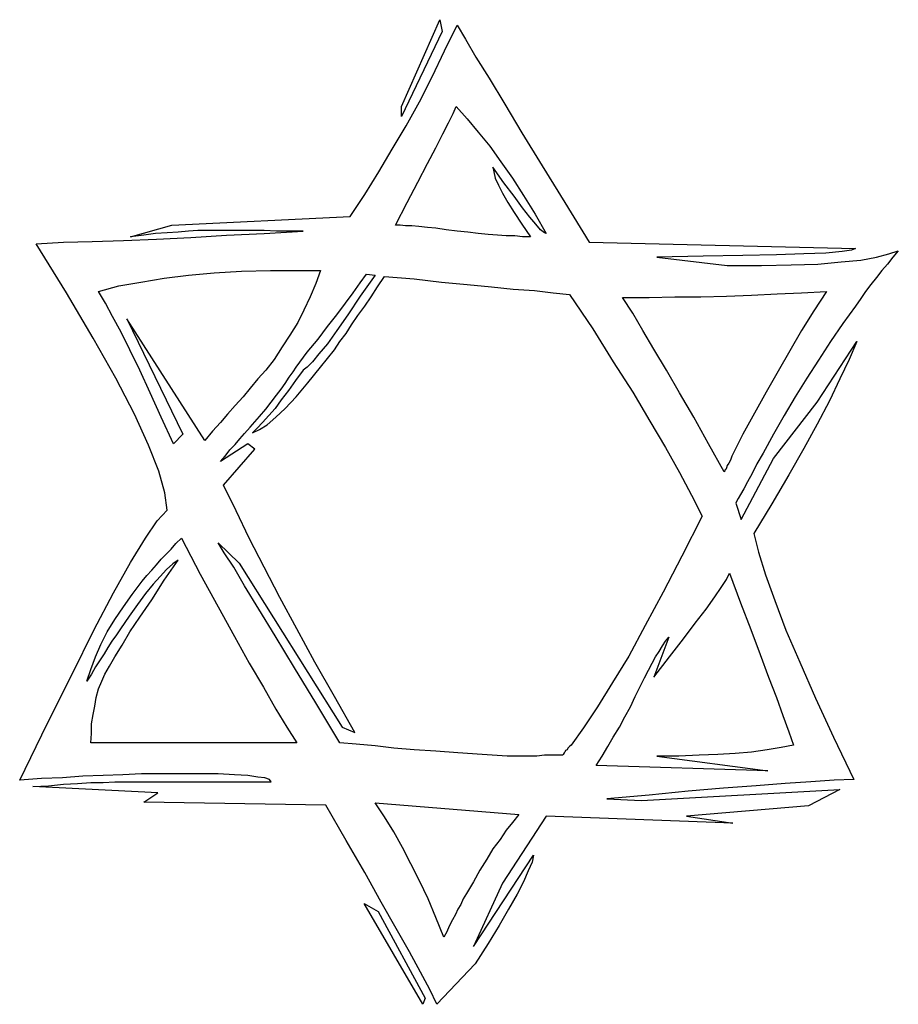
# Model space of a CAD drawing. Extents: x 0.1 to 26.3, y 0 to 2.6.
# Tile 2 of 28: x 2.6 to 4.8, y 0 to 2.5. Entities that reach past the tile are written whole.
import ezdxf

# ---------------------------------------------------------------- set-up
doc = ezdxf.new("R2010")
doc.units = 0

msp = doc.modelspace()

# ---------------------------------------------------------------- linework, layer by layer
at = {"color": 0}
for p, q in [((3.548828, 2.253906, 0.5), (3.644531, 2.470703, 0.5)), ((3.644531, 2.470703, 0.5), (3.650391, 2.441406, 0.5)), ((3.650391, 2.441406, 0.5), (3.548828, 2.228516, 0.5)), ((3.65625, 2.392578, 0.5), (3.6875, 2.457031, 0.5)), ((3.6875, 2.457031, 0.5), (3.708984, 2.421875, 0.5)), ((3.708984, 2.421875, 0.5), (3.734375, 2.376953, 0.5)), ((3.625, 2.328125, 0.5), (3.65625, 2.392578, 0.5)), ((3.734375, 2.376953, 0.5), (3.767578, 2.324219, 0.5)), ((3.59375, 2.265625, 0.5), (3.625, 2.328125, 0.5)), ((3.767578, 2.324219, 0.5), (3.806641, 2.259766, 0.5)), ((3.548828, 2.228516, 0.5), (3.548828, 2.253906, 0.5)), ((3.560547, 2.205078, 0.5), (3.59375, 2.265625, 0.5)), ((3.677734, 2.236328, 0.5), (3.685547, 2.253906, 0.5)), ((3.685547, 2.253906, 0.5), (3.712891, 2.222656, 0.5)), ((3.806641, 2.259766, 0.5), (3.849609, 2.1875, 0.5)), ((3.666016, 2.212891, 0.5), (3.677734, 2.236328, 0.5)), ((3.712891, 2.222656, 0.5), (3.740234, 2.189453, 0.5)), ((3.525391, 2.146484, 0.5), (3.560547, 2.205078, 0.5)), ((3.652344, 2.185547, 0.5), (3.666016, 2.212891, 0.5)), ((3.634766, 2.150391, 0.5), (3.652344, 2.185547, 0.5)), ((3.740234, 2.189453, 0.5), (3.769531, 2.154297, 0.5)), ((3.849609, 2.1875, 0.5), (3.900391, 2.105469, 0.5)), ((3.492188, 2.089844, 0.5), (3.525391, 2.146484, 0.5)), ((3.613281, 2.111328, 0.5), (3.634766, 2.150391, 0.5)), ((3.769531, 2.154297, 0.5), (3.796875, 2.115234, 0.5)), ((3.589844, 2.064453, 0.5), (3.613281, 2.111328, 0.5)), ((3.804688, 2.0625, 0.5), (3.777344, 2.101563, 0.5)), ((3.777344, 2.101563, 0.5), (3.779297, 2.089844, 0.5)), ((3.796875, 2.115234, 0.5), (3.826172, 2.074219, 0.5)), ((3.900391, 2.105469, 0.5), (3.957031, 2.013672, 0.5)), ((3.457031, 2.033203, 0.5), (3.492188, 2.089844, 0.5)), ((3.779297, 2.089844, 0.5), (3.783203, 2.074219, 0.5)), ((3.783203, 2.074219, 0.5), (3.791016, 2.056641, 0.5)), ((3.826172, 2.074219, 0.5), (3.853516, 2.03125, 0.5)), ((3.5625, 2.013672, 0.5), (3.589844, 2.064453, 0.5)), ((3.791016, 2.056641, 0.5), (3.800781, 2.037109, 0.5)), ((3.830078, 2.029297, 0.5), (3.804688, 2.0625, 0.5)), ((3.419922, 1.978516, 0.5), (3.457031, 2.033203, 0.5)), ((3.800781, 2.037109, 0.5), (3.814453, 2.013672, 0.5)), ((3.851563, 2, 0.5), (3.830078, 2.029297, 0.5)), ((3.853516, 2.03125, 0.5), (3.882813, 1.984375, 0.5)), ((3.533203, 1.957031, 0.5), (3.5625, 2.013672, 0.5)), ((3.814453, 2.013672, 0.5), (3.830078, 1.988281, 0.5)), ((3.869141, 1.976563, 0.5), (3.851563, 2, 0.5)), ((3.957031, 2.013672, 0.5), (4.017578, 1.914063, 0.5)), ((2.974609, 1.957031, 0.5), (3.419922, 1.978516, 0.5)), ((3.830078, 1.988281, 0.5), (3.849609, 1.958984, 0.5)), ((3.884766, 1.958984, 0.5), (3.869141, 1.976563, 0.5)), ((3.882813, 1.984375, 0.5), (3.910156, 1.935547, 0.5)), ((2.871094, 1.927734, 0.5), (2.974609, 1.957031, 0.5)), ((3.544922, 1.957031, 0.5), (3.533203, 1.957031, 0.5)), ((3.558594, 1.955078, 0.5), (3.544922, 1.957031, 0.5)), ((3.574219, 1.955078, 0.5), (3.558594, 1.955078, 0.5)), ((3.591797, 1.953125, 0.5), (3.574219, 1.955078, 0.5)), ((3.613281, 1.951172, 0.5), (3.591797, 1.953125, 0.5)), ((3.634766, 1.949219, 0.5), (3.613281, 1.951172, 0.5)), ((3.660156, 1.945313, 0.5), (3.634766, 1.949219, 0.5)), ((3.849609, 1.958984, 0.5), (3.871094, 1.927734, 0.5)), ((3.896484, 1.945313, 0.5), (3.884766, 1.958984, 0.5)), ((2.853516, 1.917969, 0.5), (2.935547, 1.921875, 0.5)), ((2.904297, 1.931641, 0.5), (2.871094, 1.927734, 0.5)), ((2.933594, 1.935547, 0.5), (2.904297, 1.931641, 0.5)), ((2.962891, 1.9375, 0.5), (2.933594, 1.935547, 0.5)), ((2.935547, 1.921875, 0.5), (3.021484, 1.925781, 0.5)), ((2.990234, 1.939453, 0.5), (2.962891, 1.9375, 0.5)), ((3.015625, 1.941406, 0.5), (2.990234, 1.939453, 0.5)), ((3.039063, 1.943359, 0.5), (3.015625, 1.941406, 0.5)), ((3.021484, 1.925781, 0.5), (3.111328, 1.931641, 0.5)), ((3.060547, 1.943359, 0.5), (3.039063, 1.943359, 0.5)), ((3.080078, 1.943359, 0.5), (3.060547, 1.943359, 0.5)), ((3.101563, 1.943359, 0.5), (3.080078, 1.943359, 0.5)), ((3.125, 1.943359, 0.5), (3.101563, 1.943359, 0.5)), ((3.111328, 1.931641, 0.5), (3.205078, 1.935547, 0.5)), ((3.148438, 1.943359, 0.5), (3.125, 1.943359, 0.5)), ((3.175781, 1.943359, 0.5), (3.148438, 1.943359, 0.5)), ((3.205078, 1.943359, 0.5), (3.175781, 1.943359, 0.5)), ((3.236328, 1.941406, 0.5), (3.205078, 1.943359, 0.5)), ((3.205078, 1.935547, 0.5), (3.302734, 1.941406, 0.5)), ((3.269531, 1.941406, 0.5), (3.236328, 1.941406, 0.5)), ((3.302734, 1.941406, 0.5), (3.269531, 1.941406, 0.5)), ((3.6875, 1.941406, 0.5), (3.660156, 1.945313, 0.5)), ((3.714844, 1.939453, 0.5), (3.6875, 1.941406, 0.5)), ((3.740234, 1.935547, 0.5), (3.714844, 1.939453, 0.5)), ((3.765625, 1.933594, 0.5), (3.740234, 1.935547, 0.5)), ((3.789063, 1.931641, 0.5), (3.765625, 1.933594, 0.5)), ((3.810547, 1.929688, 0.5), (3.789063, 1.931641, 0.5)), ((3.832031, 1.929688, 0.5), (3.810547, 1.929688, 0.5)), ((3.851563, 1.927734, 0.5), (3.832031, 1.929688, 0.5)), ((3.871094, 1.927734, 0.5), (3.851563, 1.927734, 0.5)), ((3.90625, 1.9375, 0.5), (3.896484, 1.945313, 0.5)), ((3.910156, 1.935547, 0.5), (3.90625, 1.9375, 0.5)), ((2.634766, 1.910156, 0.5), (2.703125, 1.914063, 0.5)), ((2.710938, 1.787109, 0.5), (2.634766, 1.910156, 0.5)), ((2.703125, 1.914063, 0.5), (2.775391, 1.916016, 0.5)), ((2.775391, 1.916016, 0.5), (2.853516, 1.917969, 0.5)), ((4.017578, 1.914063, 0.5), (4.683594, 1.898438, 0.5)), ((4.683594, 1.898438, 0.5), (4.673828, 1.894531, 0.5)), ((4.302734, 1.878906, 0.5), (4.1875, 1.876953, 0.5)), ((4.1875, 1.876953, 0.5), (4.363281, 1.855469, 0.5)), ((4.402344, 1.880859, 0.5), (4.302734, 1.878906, 0.5)), ((4.486328, 1.882813, 0.5), (4.402344, 1.880859, 0.5)), ((4.554688, 1.884766, 0.5), (4.486328, 1.882813, 0.5)), ((4.609375, 1.886719, 0.5), (4.554688, 1.884766, 0.5)), ((4.650391, 1.890625, 0.5), (4.609375, 1.886719, 0.5)), ((4.673828, 1.894531, 0.5), (4.650391, 1.890625, 0.5)), ((4.697266, 1.869141, 0.5), (4.736328, 1.876953, 0.5)), ((4.736328, 1.876953, 0.5), (4.767578, 1.884766, 0.5)), ((4.777344, 1.876953, 0.5), (4.763672, 1.859375, 0.5)), ((4.767578, 1.884766, 0.5), (4.791016, 1.892578, 0.5)), ((4.791016, 1.892578, 0.5), (4.777344, 1.876953, 0.5)), ((4.363281, 1.855469, 0.5), (4.449219, 1.855469, 0.5)), ((4.449219, 1.855469, 0.5), (4.523438, 1.857422, 0.5)), ((4.523438, 1.857422, 0.5), (4.589844, 1.859375, 0.5)), ((4.589844, 1.859375, 0.5), (4.648438, 1.865234, 0.5)), ((4.648438, 1.865234, 0.5), (4.697266, 1.869141, 0.5)), ((4.763672, 1.859375, 0.5), (4.75, 1.84375, 0.5)), ((2.896484, 1.814453, 0.5), (2.955078, 1.824219, 0.5)), ((2.955078, 1.824219, 0.5), (3.015625, 1.832031, 0.5)), ((3.015625, 1.832031, 0.5), (3.080078, 1.837891, 0.5)), ((3.080078, 1.837891, 0.5), (3.148438, 1.841797, 0.5)), ((3.148438, 1.841797, 0.5), (3.220703, 1.84375, 0.5)), ((3.220703, 1.84375, 0.5), (3.294922, 1.84375, 0.5)), ((3.294922, 1.84375, 0.5), (3.345703, 1.84375, 0.5)), ((3.345703, 1.84375, 0.5), (3.333984, 1.810547, 0.5)), ((3.445313, 1.8125, 0.5), (3.460938, 1.833984, 0.5)), ((3.482422, 1.832031, 0.5), (3.445313, 1.779297, 0.5)), ((3.460938, 1.833984, 0.5), (3.482422, 1.832031, 0.5)), ((3.488281, 1.802734, 0.5), (3.505859, 1.828125, 0.5)), ((3.505859, 1.828125, 0.5), (3.580078, 1.822266, 0.5)), ((4.736328, 1.826172, 0.5), (4.722656, 1.808594, 0.5)), ((4.75, 1.84375, 0.5), (4.736328, 1.826172, 0.5)), ((2.791016, 1.791016, 0.5), (2.841797, 1.804688, 0.5)), ((2.841797, 1.804688, 0.5), (2.896484, 1.814453, 0.5)), ((3.333984, 1.810547, 0.5), (3.320313, 1.777344, 0.5)), ((3.427734, 1.787109, 0.5), (3.445313, 1.8125, 0.5)), ((3.472656, 1.777344, 0.5), (3.488281, 1.802734, 0.5)), ((3.580078, 1.822266, 0.5), (3.648438, 1.814453, 0.5)), ((3.648438, 1.814453, 0.5), (3.712891, 1.808594, 0.5)), ((3.712891, 1.808594, 0.5), (3.773438, 1.802734, 0.5)), ((3.773438, 1.802734, 0.5), (3.828125, 1.796875, 0.5)), ((4.722656, 1.808594, 0.5), (4.708984, 1.791016, 0.5)), ((2.777344, 1.673828, 0.5), (2.710938, 1.787109, 0.5)), ((2.808594, 1.761719, 0.5), (2.791016, 1.791016, 0.5)), ((3.320313, 1.777344, 0.5), (3.304688, 1.744141, 0.5)), ((3.408203, 1.761719, 0.5), (3.427734, 1.787109, 0.5)), ((3.445313, 1.779297, 0.5), (3.414063, 1.732422, 0.5)), ((3.457031, 1.753906, 0.5), (3.472656, 1.777344, 0.5)), ((3.828125, 1.796875, 0.5), (3.880859, 1.792969, 0.5)), ((3.880859, 1.792969, 0.5), (3.927734, 1.787109, 0.5)), ((3.927734, 1.787109, 0.5), (3.96875, 1.783203, 0.5)), ((3.96875, 1.783203, 0.5), (4.027344, 1.697266, 0.5)), ((4.126953, 1.736328, 0.5), (4.101563, 1.775391, 0.5)), ((4.101563, 1.775391, 0.5), (4.167969, 1.775391, 0.5)), ((4.167969, 1.775391, 0.5), (4.232422, 1.777344, 0.5)), ((4.232422, 1.777344, 0.5), (4.296875, 1.777344, 0.5)), ((4.296875, 1.777344, 0.5), (4.361328, 1.779297, 0.5)), ((4.361328, 1.779297, 0.5), (4.423828, 1.78125, 0.5)), ((4.423828, 1.78125, 0.5), (4.488281, 1.785156, 0.5)), ((4.488281, 1.785156, 0.5), (4.548828, 1.787109, 0.5)), ((4.548828, 1.787109, 0.5), (4.611328, 1.791016, 0.5)), ((4.611328, 1.791016, 0.5), (4.580078, 1.742188, 0.5)), ((4.697266, 1.773438, 0.5), (4.683594, 1.753906, 0.5)), ((4.708984, 1.791016, 0.5), (4.697266, 1.773438, 0.5)), ((2.826172, 1.728516, 0.5), (2.808594, 1.761719, 0.5)), ((3.386719, 1.732422, 0.5), (3.408203, 1.761719, 0.5)), ((3.439453, 1.730469, 0.5), (3.457031, 1.753906, 0.5)), ((4.683594, 1.753906, 0.5), (4.652344, 1.710938, 0.5)), ((2.847656, 1.689453, 0.5), (2.826172, 1.728516, 0.5)), ((3.304688, 1.744141, 0.5), (3.289063, 1.712891, 0.5)), ((3.363281, 1.703125, 0.5), (3.386719, 1.732422, 0.5)), ((3.414063, 1.732422, 0.5), (3.386719, 1.693359, 0.5)), ((3.423828, 1.707031, 0.5), (3.439453, 1.730469, 0.5)), ((4.152344, 1.693359, 0.5), (4.126953, 1.736328, 0.5)), ((4.580078, 1.742188, 0.5), (4.548828, 1.693359, 0.5)), ((3.056641, 1.417969, 0.5), (2.861328, 1.722656, 0.5)), ((2.861328, 1.722656, 0.5), (3.001953, 1.433594, 0.5)), ((3.289063, 1.712891, 0.5), (3.269531, 1.681641, 0.5)), ((3.339844, 1.671875, 0.5), (3.363281, 1.703125, 0.5)), ((3.410156, 1.685547, 0.5), (3.423828, 1.707031, 0.5)), ((4.652344, 1.710938, 0.5), (4.621094, 1.666016, 0.5)), ((2.869141, 1.644531, 0.5), (2.847656, 1.689453, 0.5)), ((3.269531, 1.681641, 0.5), (3.25, 1.652344, 0.5)), ((3.386719, 1.693359, 0.5), (3.363281, 1.660156, 0.5)), ((3.394531, 1.666016, 0.5), (3.410156, 1.685547, 0.5)), ((4.027344, 1.697266, 0.5), (4.078125, 1.615234, 0.5)), ((4.179688, 1.646484, 0.5), (4.152344, 1.693359, 0.5)), ((4.548828, 1.693359, 0.5), (4.519531, 1.642578, 0.5)), ((2.833984, 1.574219, 0.5), (2.777344, 1.673828, 0.5)), ((3.25, 1.652344, 0.5), (3.230469, 1.621094, 0.5)), ((3.3125, 1.638672, 0.5), (3.339844, 1.671875, 0.5)), ((3.363281, 1.660156, 0.5), (3.341797, 1.634766, 0.5)), ((3.380859, 1.644531, 0.5), (3.394531, 1.666016, 0.5)), ((4.587891, 1.513672, 0.5), (4.6875, 1.666016, 0.5)), ((4.621094, 1.666016, 0.5), (4.591797, 1.619141, 0.5)), ((4.6875, 1.666016, 0.5), (4.667969, 1.621094, 0.5)), ((2.894531, 1.59375, 0.5), (2.869141, 1.644531, 0.5)), ((3.285156, 1.601563, 0.5), (3.3125, 1.638672, 0.5)), ((3.341797, 1.634766, 0.5), (3.326172, 1.615234, 0.5)), ((3.345703, 1.601563, 0.5), (3.380859, 1.644531, 0.5)), ((4.210938, 1.59375, 0.5), (4.179688, 1.646484, 0.5)), ((4.519531, 1.642578, 0.5), (4.490234, 1.591797, 0.5)), ((3.230469, 1.621094, 0.5), (3.208984, 1.59375, 0.5)), ((3.277344, 1.589844, 0.5), (3.285156, 1.601563, 0.5)), ((3.3125, 1.601563, 0.5), (3.302734, 1.59375, 0.5)), ((3.326172, 1.615234, 0.5), (3.3125, 1.601563, 0.5)), ((3.314453, 1.5625, 0.5), (3.345703, 1.601563, 0.5)), ((4.078125, 1.615234, 0.5), (4.126953, 1.539063, 0.5)), ((4.591797, 1.619141, 0.5), (4.5625, 1.574219, 0.5)), ((4.667969, 1.621094, 0.5), (4.644531, 1.572266, 0.5)), ((2.919922, 1.537109, 0.5), (2.894531, 1.59375, 0.5)), ((3.208984, 1.59375, 0.5), (3.189453, 1.572266, 0.5)), ((3.267578, 1.576172, 0.5), (3.277344, 1.589844, 0.5)), ((3.302734, 1.59375, 0.5), (3.283203, 1.568359, 0.5)), ((4.244141, 1.537109, 0.5), (4.210938, 1.59375, 0.5)), ((4.490234, 1.591797, 0.5), (4.460938, 1.539063, 0.5)), ((2.880859, 1.484375, 0.5), (2.833984, 1.574219, 0.5)), ((3.189453, 1.572266, 0.5), (3.169922, 1.548828, 0.5)), ((3.248047, 1.546875, 0.5), (3.257813, 1.560547, 0.5)), ((3.257813, 1.560547, 0.5), (3.267578, 1.576172, 0.5)), ((3.283203, 1.568359, 0.5), (3.265625, 1.542969, 0.5)), ((3.285156, 1.527344, 0.5), (3.314453, 1.5625, 0.5)), ((4.5625, 1.574219, 0.5), (4.533203, 1.527344, 0.5)), ((4.644531, 1.572266, 0.5), (4.619141, 1.517578, 0.5)), ((2.947266, 1.476563, 0.5), (2.919922, 1.537109, 0.5)), ((3.152344, 1.527344, 0.5), (3.132813, 1.505859, 0.5)), ((3.169922, 1.548828, 0.5), (3.152344, 1.527344, 0.5)), ((3.222656, 1.513672, 0.5), (3.236328, 1.53125, 0.5)), ((3.236328, 1.53125, 0.5), (3.248047, 1.546875, 0.5)), ((3.265625, 1.542969, 0.5), (3.248047, 1.519531, 0.5)), ((3.257813, 1.498047, 0.5), (3.285156, 1.527344, 0.5)), ((4.126953, 1.539063, 0.5), (4.169922, 1.466797, 0.5)), ((4.279297, 1.476563, 0.5), (4.244141, 1.537109, 0.5)), ((4.460938, 1.539063, 0.5), (4.431641, 1.486328, 0.5)), ((4.533203, 1.527344, 0.5), (4.505859, 1.480469, 0.5)), ((3.132813, 1.505859, 0.5), (3.113281, 1.484375, 0.5)), ((3.208984, 1.496094, 0.5), (3.222656, 1.513672, 0.5)), ((3.248047, 1.519531, 0.5), (3.232422, 1.498047, 0.5)), ((4.478516, 1.373047, 0.5), (4.587891, 1.513672, 0.5)), ((4.619141, 1.517578, 0.5), (4.587891, 1.458984, 0.5)), ((2.916016, 1.40625, 0.5), (2.880859, 1.484375, 0.5)), ((3.113281, 1.484375, 0.5), (3.095703, 1.462891, 0.5)), ((3.181641, 1.464844, 0.5), (3.193359, 1.478516, 0.5)), ((3.193359, 1.478516, 0.5), (3.208984, 1.496094, 0.5)), ((3.216797, 1.480469, 0.5), (3.201172, 1.462891, 0.5)), ((3.232422, 1.498047, 0.5), (3.216797, 1.480469, 0.5)), ((3.234375, 1.476563, 0.5), (3.257813, 1.498047, 0.5)), ((4.431641, 1.486328, 0.5), (4.402344, 1.433594, 0.5)), ((4.505859, 1.480469, 0.5), (4.478516, 1.433594, 0.5)), ((2.978516, 1.410156, 0.5), (2.947266, 1.476563, 0.5)), ((3.095703, 1.462891, 0.5), (3.076172, 1.441406, 0.5)), ((3.169922, 1.451172, 0.5), (3.181641, 1.464844, 0.5)), ((3.201172, 1.462891, 0.5), (3.1875, 1.449219, 0.5)), ((3.193359, 1.445313, 0.5), (3.212891, 1.457031, 0.5)), ((3.212891, 1.457031, 0.5), (3.234375, 1.476563, 0.5)), ((4.169922, 1.466797, 0.5), (4.208984, 1.400391, 0.5)), ((4.316406, 1.410156, 0.5), (4.279297, 1.476563, 0.5)), ((4.587891, 1.458984, 0.5), (4.554688, 1.398438, 0.5)), ((3.001953, 1.433594, 0.5), (2.978516, 1.410156, 0.5)), ((3.076172, 1.441406, 0.5), (3.056641, 1.417969, 0.5)), ((3.144531, 1.421875, 0.5), (3.15625, 1.435547, 0.5)), ((3.15625, 1.435547, 0.5), (3.169922, 1.451172, 0.5)), ((3.1875, 1.449219, 0.5), (3.175781, 1.4375, 0.5)), ((3.175781, 1.4375, 0.5), (3.193359, 1.445313, 0.5)), ((4.402344, 1.433594, 0.5), (4.375, 1.378906, 0.5)), ((4.478516, 1.433594, 0.5), (4.453125, 1.386719, 0.5)), ((2.941406, 1.341797, 0.5), (2.916016, 1.40625, 0.5)), ((3.164063, 1.410156, 0.5), (3.095703, 1.365234, 0.5)), ((3.119141, 1.394531, 0.5), (3.132813, 1.408203, 0.5)), ((3.132813, 1.408203, 0.5), (3.144531, 1.421875, 0.5)), ((3.181641, 1.396484, 0.5), (3.164063, 1.410156, 0.5)), ((4.355469, 1.339844, 0.5), (4.316406, 1.410156, 0.5)), ((3.103516, 1.306641, 0.5), (3.181641, 1.396484, 0.5)), ((3.107422, 1.378906, 0.5), (3.119141, 1.394531, 0.5)), ((4.208984, 1.400391, 0.5), (4.244141, 1.337891, 0.5)), ((4.453125, 1.386719, 0.5), (4.4375, 1.359375, 0.5)), ((4.554688, 1.398438, 0.5), (4.517578, 1.332031, 0.5)), ((3.095703, 1.365234, 0.5), (3.107422, 1.378906, 0.5)), ((4.363281, 1.355469, 0.5), (4.361328, 1.349609, 0.5)), ((4.367188, 1.361328, 0.5), (4.363281, 1.355469, 0.5)), ((4.371094, 1.369141, 0.5), (4.367188, 1.361328, 0.5)), ((4.375, 1.378906, 0.5), (4.371094, 1.369141, 0.5)), ((4.398438, 1.220703, 0.5), (4.478516, 1.373047, 0.5)), ((4.4375, 1.359375, 0.5), (4.425781, 1.335938, 0.5)), ((2.957031, 1.287109, 0.5), (2.941406, 1.341797, 0.5)), ((4.244141, 1.337891, 0.5), (4.273438, 1.28125, 0.5)), ((4.357422, 1.341797, 0.5), (4.355469, 1.339844, 0.5)), ((4.359375, 1.345703, 0.5), (4.357422, 1.34375, 0.5)), ((4.357422, 1.34375, 0.5), (4.357422, 1.341797, 0.5)), ((4.361328, 1.349609, 0.5), (4.359375, 1.345703, 0.5)), ((4.425781, 1.335938, 0.5), (4.414063, 1.314453, 0.5)), ((4.517578, 1.332031, 0.5), (4.474609, 1.259766, 0.5)), ((3.134766, 1.242188, 0.5), (3.103516, 1.306641, 0.5)), ((4.414063, 1.314453, 0.5), (4.404297, 1.296875, 0.5)), ((2.962891, 1.244141, 0.5), (2.957031, 1.287109, 0.5)), ((4.273438, 1.28125, 0.5), (4.300781, 1.228516, 0.5)), ((4.396484, 1.283203, 0.5), (4.390625, 1.273438, 0.5)), ((4.404297, 1.296875, 0.5), (4.396484, 1.283203, 0.5)), ((4.386719, 1.265625, 0.5), (4.384766, 1.261719, 0.5)), ((4.384766, 1.261719, 0.5), (4.398438, 1.220703, 0.5)), ((4.390625, 1.273438, 0.5), (4.386719, 1.265625, 0.5)), ((4.474609, 1.259766, 0.5), (4.429688, 1.185547, 0.5)), ((2.9375, 1.216797, 0.5), (2.962891, 1.244141, 0.5)), ((3.167969, 1.173828, 0.5), (3.134766, 1.242188, 0.5)), ((2.908203, 1.173828, 0.5), (2.9375, 1.216797, 0.5)), ((4.300781, 1.228516, 0.5), (4.25, 1.128906, 0.5)), ((4.429688, 1.185547, 0.5), (4.441406, 1.138672, 0.5)), ((2.871094, 1.113281, 0.5), (2.908203, 1.173828, 0.5)), ((2.972656, 1.146484, 0.5), (2.984375, 1.160156, 0.5)), ((2.984375, 1.160156, 0.5), (2.998047, 1.173828, 0.5)), ((2.998047, 1.173828, 0.5), (3.044922, 1.083984, 0.5)), ((3.105469, 1.136719, 0.5), (3.089844, 1.162109, 0.5)), ((3.089844, 1.162109, 0.5), (3.142578, 1.111328, 0.5)), ((3.205078, 1.101563, 0.5), (3.167969, 1.173828, 0.5)), ((2.958984, 1.132813, 0.5), (2.972656, 1.146484, 0.5)), ((3.128906, 1.101563, 0.5), (3.105469, 1.136719, 0.5)), ((4.441406, 1.138672, 0.5), (4.458984, 1.082031, 0.5)), ((2.828125, 1.037109, 0.5), (2.871094, 1.113281, 0.5)), ((2.935547, 1.107422, 0.5), (2.947266, 1.121094, 0.5)), ((2.947266, 1.121094, 0.5), (2.958984, 1.132813, 0.5)), ((2.955078, 1.068359, 0.5), (2.990234, 1.119141, 0.5)), ((2.976563, 1.109375, 0.5), (2.960938, 1.095703, 0.5)), ((2.990234, 1.119141, 0.5), (2.976563, 1.109375, 0.5)), ((3.142578, 1.111328, 0.5), (3.400391, 0.701172, 0.5)), ((4.25, 1.128906, 0.5), (4.203125, 1.039063, 0.5)), ((2.912109, 1.080078, 0.5), (2.923828, 1.09375, 0.5)), ((2.923828, 1.09375, 0.5), (2.935547, 1.107422, 0.5)), ((2.960938, 1.095703, 0.5), (2.945313, 1.078125, 0.5)), ((3.044922, 1.083984, 0.5), (3.089844, 1.001953, 0.5)), ((3.15625, 1.054688, 0.5), (3.128906, 1.101563, 0.5)), ((3.244141, 1.025391, 0.5), (3.205078, 1.101563, 0.5)), ((4.361328, 1.070313, 0.5), (4.369141, 1.085938, 0.5)), ((4.369141, 1.085938, 0.5), (4.396484, 1.011719, 0.5)), ((2.875, 1.033203, 0.5), (2.900391, 1.066406, 0.5)), ((2.900391, 1.066406, 0.5), (2.912109, 1.080078, 0.5)), ((2.923828, 1.019531, 0.5), (2.955078, 1.068359, 0.5)), ((2.945313, 1.078125, 0.5), (2.927734, 1.058594, 0.5)), ((4.347656, 1.050781, 0.5), (4.361328, 1.070313, 0.5)), ((4.458984, 1.082031, 0.5), (4.482422, 1.017578, 0.5)), ((2.779297, 0.943359, 0.5), (2.828125, 1.037109, 0.5)), ((2.908203, 1.035156, 0.5), (2.888672, 1.007813, 0.5)), ((2.927734, 1.058594, 0.5), (2.908203, 1.035156, 0.5)), ((3.191406, 0.996094, 0.5), (3.15625, 1.054688, 0.5)), ((4.203125, 1.039063, 0.5), (4.158203, 0.955078, 0.5)), ((4.332031, 1.027344, 0.5), (4.347656, 1.050781, 0.5)), ((2.853516, 1.001953, 0.5), (2.875, 1.033203, 0.5)), ((2.894531, 0.976563, 0.5), (2.923828, 1.019531, 0.5)), ((3.287109, 0.947266, 0.5), (3.244141, 1.025391, 0.5)), ((4.310547, 0.996094, 0.5), (4.332031, 1.027344, 0.5)), ((4.396484, 1.011719, 0.5), (4.421875, 0.945313, 0.5)), ((4.482422, 1.017578, 0.5), (4.509766, 0.943359, 0.5)), ((2.832031, 0.970703, 0.5), (2.853516, 1.001953, 0.5)), ((2.888672, 1.007813, 0.5), (2.867188, 0.978516, 0.5)), ((3.089844, 1.001953, 0.5), (3.130859, 0.927734, 0.5)), ((3.232422, 0.929688, 0.5), (3.191406, 0.996094, 0.5)), ((4.283203, 0.960938, 0.5), (4.310547, 0.996094, 0.5)), ((2.8125, 0.939453, 0.5), (2.832031, 0.970703, 0.5)), ((2.867188, 0.978516, 0.5), (2.845703, 0.947266, 0.5)), ((2.869141, 0.939453, 0.5), (2.894531, 0.976563, 0.5)), ((4.253906, 0.921875, 0.5), (4.283203, 0.960938, 0.5)), ((2.724609, 0.833984, 0.5), (2.779297, 0.943359, 0.5)), ((2.796875, 0.908203, 0.5), (2.8125, 0.939453, 0.5)), ((2.845703, 0.947266, 0.5), (2.835938, 0.931641, 0.5)), ((2.849609, 0.90625, 0.5), (2.869141, 0.939453, 0.5)), ((3.332031, 0.863281, 0.5), (3.287109, 0.947266, 0.5)), ((4.158203, 0.955078, 0.5), (4.117188, 0.878906, 0.5)), ((4.421875, 0.945313, 0.5), (4.445313, 0.882813, 0.5)), ((4.509766, 0.943359, 0.5), (4.544922, 0.863281, 0.5)), ((2.824219, 0.916016, 0.5), (2.814453, 0.900391, 0.5)), ((2.835938, 0.931641, 0.5), (2.824219, 0.916016, 0.5)), ((3.130859, 0.927734, 0.5), (3.167969, 0.861328, 0.5)), ((3.28125, 0.849609, 0.5), (3.232422, 0.929688, 0.5)), ((4.216797, 0.925781, 0.5), (4.179688, 0.826172, 0.5)), ((4.201172, 0.904297, 0.5), (4.208984, 0.916016, 0.5)), ((4.208984, 0.916016, 0.5), (4.216797, 0.925781, 0.5)), ((4.21875, 0.876953, 0.5), (4.253906, 0.921875, 0.5)), ((2.783203, 0.876953, 0.5), (2.796875, 0.908203, 0.5)), ((2.814453, 0.900391, 0.5), (2.804688, 0.884766, 0.5)), ((2.832031, 0.876953, 0.5), (2.849609, 0.90625, 0.5)), ((4.183594, 0.876953, 0.5), (4.193359, 0.890625, 0.5)), ((4.193359, 0.890625, 0.5), (4.201172, 0.904297, 0.5)), ((2.771484, 0.845703, 0.5), (2.783203, 0.876953, 0.5)), ((2.794922, 0.869141, 0.5), (2.783203, 0.851563, 0.5)), ((2.804688, 0.884766, 0.5), (2.794922, 0.869141, 0.5)), ((2.818359, 0.853516, 0.5), (2.832031, 0.876953, 0.5)), ((3.380859, 0.777344, 0.5), (3.332031, 0.863281, 0.5)), ((4.117188, 0.878906, 0.5), (4.076172, 0.8125, 0.5)), ((4.175781, 0.861328, 0.5), (4.183594, 0.876953, 0.5)), ((4.179688, 0.826172, 0.5), (4.21875, 0.876953, 0.5)), ((4.445313, 0.882813, 0.5), (4.466797, 0.826172, 0.5)), ((4.544922, 0.863281, 0.5), (4.583984, 0.773438, 0.5)), ((2.761719, 0.816406, 0.5), (2.771484, 0.845703, 0.5)), ((2.783203, 0.851563, 0.5), (2.773438, 0.833984, 0.5)), ((2.806641, 0.833984, 0.5), (2.818359, 0.853516, 0.5)), ((3.167969, 0.861328, 0.5), (3.203125, 0.800781, 0.5)), ((3.333984, 0.761719, 0.5), (3.28125, 0.849609, 0.5)), ((4.15625, 0.824219, 0.5), (4.166016, 0.84375, 0.5)), ((4.166016, 0.84375, 0.5), (4.175781, 0.861328, 0.5)), ((2.662109, 0.708984, 0.5), (2.724609, 0.833984, 0.5)), ((2.773438, 0.833984, 0.5), (2.761719, 0.816406, 0.5)), ((2.791016, 0.796875, 0.5), (2.798828, 0.816406, 0.5)), ((2.798828, 0.816406, 0.5), (2.806641, 0.833984, 0.5)), ((4.146484, 0.804688, 0.5), (4.15625, 0.824219, 0.5)), ((4.466797, 0.826172, 0.5), (4.486328, 0.775391, 0.5)), ((2.785156, 0.775391, 0.5), (2.791016, 0.796875, 0.5)), ((3.203125, 0.800781, 0.5), (3.234375, 0.746094, 0.5)), ((4.076172, 0.8125, 0.5), (4.039063, 0.751953, 0.5)), ((4.132813, 0.777344, 0.5), (4.146484, 0.804688, 0.5)), ((2.78125, 0.753906, 0.5), (2.785156, 0.775391, 0.5)), ((3.431641, 0.6875, 0.5), (3.380859, 0.777344, 0.5)), ((4.121094, 0.751953, 0.5), (4.132813, 0.777344, 0.5)), ((4.486328, 0.775391, 0.5), (4.501953, 0.730469, 0.5)), ((4.583984, 0.773438, 0.5), (4.628906, 0.675781, 0.5)), ((2.777344, 0.732422, 0.5), (2.78125, 0.753906, 0.5)), ((3.234375, 0.746094, 0.5), (3.261719, 0.701172, 0.5)), ((3.394531, 0.662109, 0.5), (3.333984, 0.761719, 0.5)), ((4.039063, 0.751953, 0.5), (4.003906, 0.699219, 0.5)), ((4.107422, 0.726563, 0.5), (4.121094, 0.751953, 0.5)), ((2.773438, 0.708984, 0.5), (2.777344, 0.732422, 0.5)), ((4.09375, 0.701172, 0.5), (4.107422, 0.726563, 0.5)), ((4.501953, 0.730469, 0.5), (4.517578, 0.689453, 0.5)), ((2.59375, 0.568359, 0.5), (2.662109, 0.708984, 0.5)), ((2.773438, 0.685547, 0.5), (2.773438, 0.708984, 0.5)), ((3.261719, 0.701172, 0.5), (3.287109, 0.662109, 0.5)), ((3.400391, 0.701172, 0.5), (3.431641, 0.6875, 0.5)), ((4.003906, 0.699219, 0.5), (3.972656, 0.65625, 0.5)), ((4.078125, 0.675781, 0.5), (4.09375, 0.701172, 0.5)), ((2.771484, 0.662109, 0.5), (2.773438, 0.685547, 0.5)), ((4.064453, 0.652344, 0.5), (4.078125, 0.675781, 0.5)), ((4.517578, 0.689453, 0.5), (4.529297, 0.65625, 0.5)), ((4.628906, 0.675781, 0.5), (4.679688, 0.570313, 0.5)), ((3.287109, 0.662109, 0.5), (2.771484, 0.662109, 0.5)), ((3.435547, 0.658203, 0.5), (3.394531, 0.662109, 0.5)), ((3.482422, 0.654297, 0.5), (3.435547, 0.658203, 0.5)), ((3.529297, 0.648438, 0.5), (3.482422, 0.654297, 0.5)), ((3.580078, 0.644531, 0.5), (3.529297, 0.648438, 0.5)), ((3.634766, 0.640625, 0.5), (3.580078, 0.644531, 0.5)), ((3.689453, 0.636719, 0.5), (3.634766, 0.640625, 0.5)), ((3.958984, 0.642578, 0.5), (3.957031, 0.638672, 0.5)), ((3.962891, 0.644531, 0.5), (3.958984, 0.642578, 0.5)), ((3.964844, 0.648438, 0.5), (3.962891, 0.644531, 0.5)), ((3.96875, 0.652344, 0.5), (3.964844, 0.648438, 0.5)), ((3.972656, 0.65625, 0.5), (3.96875, 0.652344, 0.5)), ((4.050781, 0.628906, 0.5), (4.064453, 0.652344, 0.5)), ((4.462891, 0.644531, 0.5), (4.423828, 0.638672, 0.5)), ((4.498047, 0.650391, 0.5), (4.462891, 0.644531, 0.5)), ((4.529297, 0.65625, 0.5), (4.498047, 0.650391, 0.5)), ((3.75, 0.632813, 0.5), (3.689453, 0.636719, 0.5)), ((3.8125, 0.628906, 0.5), (3.75, 0.632813, 0.5)), ((3.824219, 0.628906, 0.5), (3.8125, 0.628906, 0.5)), ((3.837891, 0.628906, 0.5), (3.824219, 0.628906, 0.5)), ((3.851563, 0.628906, 0.5), (3.837891, 0.628906, 0.5)), ((3.869141, 0.628906, 0.5), (3.851563, 0.628906, 0.5)), ((3.886719, 0.628906, 0.5), (3.869141, 0.628906, 0.5)), ((3.90625, 0.630859, 0.5), (3.886719, 0.628906, 0.5)), ((3.927734, 0.630859, 0.5), (3.90625, 0.630859, 0.5)), ((3.951172, 0.630859, 0.5), (3.927734, 0.630859, 0.5)), ((3.953125, 0.632813, 0.5), (3.951172, 0.630859, 0.5)), ((3.955078, 0.636719, 0.5), (3.953125, 0.632813, 0.5)), ((3.957031, 0.638672, 0.5), (3.955078, 0.636719, 0.5)), ((4.035156, 0.605469, 0.5), (4.050781, 0.628906, 0.5)), ((4.242188, 0.628906, 0.5), (4.1875, 0.628906, 0.5)), ((4.1875, 0.628906, 0.5), (4.464844, 0.591797, 0.5)), ((4.292969, 0.630859, 0.5), (4.242188, 0.628906, 0.5)), ((4.339844, 0.632813, 0.5), (4.292969, 0.630859, 0.5)), ((4.382813, 0.634766, 0.5), (4.339844, 0.632813, 0.5)), ((4.423828, 0.638672, 0.5), (4.382813, 0.634766, 0.5)), ((4.464844, 0.591797, 0.5), (4.035156, 0.605469, 0.5)), ((2.648438, 0.572266, 0.5), (2.59375, 0.568359, 0.5)), ((2.701172, 0.574219, 0.5), (2.648438, 0.572266, 0.5)), ((2.751953, 0.578125, 0.5), (2.701172, 0.574219, 0.5)), ((2.802734, 0.580078, 0.5), (2.751953, 0.578125, 0.5)), ((2.851563, 0.582031, 0.5), (2.802734, 0.580078, 0.5)), ((2.898438, 0.583984, 0.5), (2.851563, 0.582031, 0.5)), ((2.943359, 0.583984, 0.5), (2.898438, 0.583984, 0.5)), ((2.988281, 0.583984, 0.5), (2.943359, 0.583984, 0.5)), ((3.042969, 0.583984, 0.5), (2.988281, 0.583984, 0.5)), ((3.089844, 0.583984, 0.5), (3.042969, 0.583984, 0.5)), ((3.130859, 0.582031, 0.5), (3.089844, 0.583984, 0.5)), ((3.164063, 0.580078, 0.5), (3.130859, 0.582031, 0.5)), ((3.189453, 0.576172, 0.5), (3.164063, 0.580078, 0.5)), ((3.207031, 0.574219, 0.5), (3.189453, 0.576172, 0.5)), ((3.21875, 0.570313, 0.5), (3.207031, 0.574219, 0.5)), ((3.222656, 0.564453, 0.5), (3.21875, 0.570313, 0.5)), ((4.630859, 0.568359, 0.5), (4.572266, 0.564453, 0.5)), ((4.679688, 0.570313, 0.5), (4.630859, 0.568359, 0.5)), ((2.626953, 0.552734, 0.5), (2.666016, 0.554688, 0.5)), ((2.939453, 0.537109, 0.5), (2.626953, 0.552734, 0.5)), ((2.666016, 0.554688, 0.5), (2.703125, 0.558594, 0.5)), ((2.703125, 0.558594, 0.5), (2.738281, 0.560547, 0.5)), ((2.738281, 0.560547, 0.5), (2.771484, 0.5625, 0.5)), ((2.771484, 0.5625, 0.5), (2.802734, 0.5625, 0.5)), ((2.802734, 0.5625, 0.5), (2.832031, 0.564453, 0.5)), ((2.832031, 0.564453, 0.5), (2.857422, 0.564453, 0.5)), ((2.857422, 0.564453, 0.5), (2.880859, 0.564453, 0.5)), ((2.880859, 0.564453, 0.5), (3.222656, 0.564453, 0.5)), ((4.148438, 0.517578, 0.5), (4.644531, 0.544922, 0.5)), ((4.353516, 0.548828, 0.5), (4.265625, 0.541016, 0.5)), ((4.435547, 0.554688, 0.5), (4.353516, 0.548828, 0.5)), ((4.507813, 0.560547, 0.5), (4.435547, 0.554688, 0.5)), ((4.572266, 0.564453, 0.5), (4.507813, 0.560547, 0.5)), ((4.644531, 0.544922, 0.5), (4.566406, 0.503906, 0.5)), ((2.904297, 0.513672, 0.5), (2.939453, 0.537109, 0.5)), ((4.167969, 0.53125, 0.5), (4.0625, 0.521484, 0.5)), ((4.0625, 0.521484, 0.5), (4.148438, 0.517578, 0.5)), ((4.265625, 0.541016, 0.5), (4.167969, 0.53125, 0.5)), ((3.359375, 0.505859, 0.5), (2.904297, 0.513672, 0.5)), ((3.410156, 0.417969, 0.5), (3.359375, 0.505859, 0.5)), ((3.505859, 0.476563, 0.5), (3.482422, 0.511719, 0.5)), ((3.482422, 0.511719, 0.5), (3.841797, 0.482422, 0.5)), ((4.566406, 0.503906, 0.5), (4.261719, 0.478516, 0.5)), ((3.529297, 0.439453, 0.5), (3.505859, 0.476563, 0.5)), ((3.910156, 0.478516, 0.5), (3.800781, 0.310547, 0.5)), ((3.841797, 0.482422, 0.5), (3.826172, 0.462891, 0.5)), ((4.376953, 0.460938, 0.5), (3.910156, 0.478516, 0.5)), ((4.261719, 0.478516, 0.5), (4.376953, 0.460938, 0.5)), ((3.810547, 0.443359, 0.5), (3.794922, 0.419922, 0.5)), ((3.826172, 0.462891, 0.5), (3.810547, 0.443359, 0.5)), ((3.550781, 0.400391, 0.5), (3.529297, 0.439453, 0.5)), ((3.794922, 0.419922, 0.5), (3.777344, 0.396484, 0.5)), ((3.457031, 0.337891, 0.5), (3.410156, 0.417969, 0.5)), ((3.572266, 0.359375, 0.5), (3.550781, 0.400391, 0.5)), ((3.777344, 0.396484, 0.5), (3.761719, 0.371094, 0.5)), ((3.728516, 0.152344, 0.5), (3.878906, 0.380859, 0.5)), ((3.761719, 0.371094, 0.5), (3.744141, 0.34375, 0.5)), ((3.878906, 0.380859, 0.5), (3.875, 0.363281, 0.5)), ((3.59375, 0.316406, 0.5), (3.572266, 0.359375, 0.5)), ((3.875, 0.363281, 0.5), (3.865234, 0.341797, 0.5)), ((3.498047, 0.263672, 0.5), (3.457031, 0.337891, 0.5)), ((3.744141, 0.34375, 0.5), (3.728516, 0.314453, 0.5)), ((3.865234, 0.341797, 0.5), (3.853516, 0.314453, 0.5)), ((3.615234, 0.271484, 0.5), (3.59375, 0.316406, 0.5)), ((3.728516, 0.314453, 0.5), (3.710938, 0.285156, 0.5)), ((3.800781, 0.310547, 0.5), (3.728516, 0.152344, 0.5)), ((3.853516, 0.314453, 0.5), (3.837891, 0.283203, 0.5)), ((3.634766, 0.224609, 0.5), (3.615234, 0.271484, 0.5)), ((3.703125, 0.271484, 0.5), (3.697266, 0.257813, 0.5)), ((3.710938, 0.285156, 0.5), (3.703125, 0.271484, 0.5)), ((3.837891, 0.283203, 0.5), (3.816406, 0.246094, 0.5)), ((3.455078, 0.259766, 0.5), (3.490234, 0.240234, 0.5)), ((3.601563, 0.007813, 0.5), (3.455078, 0.259766, 0.5)), ((3.535156, 0.197266, 0.5), (3.498047, 0.263672, 0.5)), ((3.697266, 0.257813, 0.5), (3.689453, 0.246094, 0.5)), ((3.490234, 0.240234, 0.5), (3.607422, 0.023438, 0.5)), ((3.654297, 0.175781, 0.5), (3.634766, 0.224609, 0.5)), ((3.683594, 0.232422, 0.5), (3.675781, 0.21875, 0.5)), ((3.689453, 0.246094, 0.5), (3.683594, 0.232422, 0.5)), ((3.816406, 0.246094, 0.5), (3.792969, 0.205078, 0.5)), ((3.568359, 0.138672, 0.5), (3.535156, 0.197266, 0.5)), ((3.667969, 0.203125, 0.5), (3.662109, 0.189453, 0.5)), ((3.675781, 0.21875, 0.5), (3.667969, 0.203125, 0.5)), ((3.792969, 0.205078, 0.5), (3.765625, 0.160156, 0.5)), ((3.662109, 0.189453, 0.5), (3.654297, 0.175781, 0.5)), ((3.765625, 0.160156, 0.5), (3.732422, 0.109375, 0.5)), ((3.595703, 0.087891, 0.5), (3.568359, 0.138672, 0.5)), ((3.732422, 0.109375, 0.5), (3.636719, 0.007813, 0.5)), ((3.619141, 0.044922, 0.5), (3.595703, 0.087891, 0.5)), ((3.636719, 0.007813, 0.5), (3.619141, 0.044922, 0.5)), ((3.607422, 0.023438, 0.5), (3.601563, 0.007813, 0.5))]:
    msp.add_line(p, q, dxfattribs=at)

doc.saveas('drawing.dxf')
